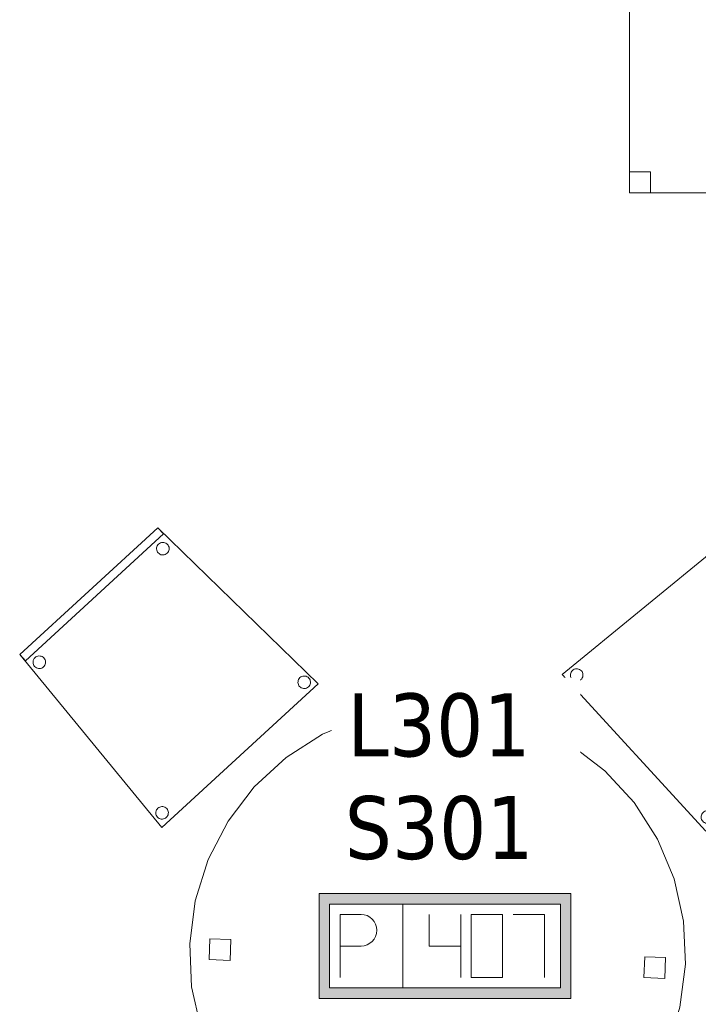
# Model space of a CAD drawing. Header units: metres. Extents: x 397.7 to 427.5, y 12.7 to 28.4.
# Tile 15 of 133: x 401.3 to 402.9, y 23.5 to 25.9. Entities that reach past the tile are written whole.
import ezdxf

# ---------------------------------------------------------------- set-up
doc = ezdxf.new("R2010")
doc.units = ezdxf.units.M
for name, color, linetype, lineweight in [('02_MOBILIARIO', 7, 'Continuous', 18), ('A-DETL-____-MBND', 7, 'Continuous', 18), ('E-ELEC-FIXT-IDEN', 7, 'Continuous', 30)]:
    doc.layers.add(name, color=color, linetype=linetype, lineweight=lineweight)
doc.styles.add('Tahoma_3', font='tahoma.ttf', dxfattribs={"height": 0.15})

# ---------------------------------------------------------------- blocks, each defined once
blk = doc.blocks.new('Family - Taula D120_P3-156243-06_ELEC_P3')
at = {"layer": 'A-DETL-____-MBND', "color": 253, "true_color": 0xaaaaaa}
for p, q in [((0.4117, 1.1542), (0.5122, 1.1767)), ((0.5122, 1.1767), (0.4117, 1.1542)), ((0.5122, 1.1767), (0.6152, 1.1814)), ((0.6152, 1.1814), (0.5122, 1.1767)), ((0.6152, 1.1814), (0.7174, 1.1682)), ((0.7174, 1.1682), (0.6152, 1.1814)), ((0.3165, 1.1145), (0.4117, 1.1542)), ((0.4117, 1.1542), (0.3165, 1.1145)), ((0.7174, 1.1682), (0.8157, 1.1374)), ((0.8157, 1.1374), (0.7174, 1.1682)), ((0.5862, 1.085), (0.5882, 1.1349)), ((0.5882, 1.1349), (0.5862, 1.085)), ((0.5882, 1.1349), (0.6382, 1.1329)), ((0.6382, 1.1329), (0.5882, 1.1349)), ((0.6382, 1.1329), (0.6361, 1.0829)), ((0.6361, 1.0829), (0.6382, 1.1329)), ((0.8157, 1.1374), (0.9072, 1.09)), ((0.9072, 1.09), (0.8157, 1.1374)), ((0.2298, 1.0589), (0.3165, 1.1145)), ((0.3165, 1.1145), (0.2298, 1.0589)), ((0.6361, 1.0829), (0.5862, 1.085)), ((0.5862, 1.085), (0.6361, 1.0829)), ((0.9072, 1.09), (0.9891, 1.0275)), ((0.9891, 1.0275), (0.9072, 1.09)), ((0.1539, 0.9891), (0.2298, 1.0589)), ((0.2298, 1.0589), (0.1539, 0.9891)), ((0.9891, 1.0275), (1.0589, 0.9517)), ((1.0589, 0.9517), (0.9891, 1.0275)), ((0.0914, 0.9072), (0.1539, 0.9891)), ((0.1539, 0.9891), (0.0914, 0.9072)), ((1.0589, 0.9517), (1.1145, 0.8649)), ((1.1145, 0.8649), (1.0589, 0.9517)), ((0.044, 0.8157), (0.0914, 0.9072)), ((0.0914, 0.9072), (0.044, 0.8157)), ((1.1145, 0.8649), (1.1542, 0.7697)), ((1.1542, 0.7697), (1.1145, 0.8649)), ((0.0132, 0.7174), (0.044, 0.8157)), ((0.044, 0.8157), (0.0132, 0.7174)), ((1.1542, 0.7697), (1.1767, 0.6692)), ((1.1767, 0.6692), (1.1542, 0.7697)), ((0, 0.6152), (0.0132, 0.7174)), ((0.0132, 0.7174), (0, 0.6152)), ((1.1767, 0.6692), (1.1814, 0.5662)), ((1.1814, 0.5662), (1.1767, 0.6692)), ((0.0047, 0.5122), (0, 0.6152)), ((0, 0.6152), (0.0047, 0.5122)), ((0.0461, 0.5774), (0.0482, 0.6273)), ((0.0482, 0.6273), (0.0461, 0.5774)), ((0.0482, 0.6273), (0.0982, 0.6252)), ((0.0982, 0.6252), (0.0482, 0.6273)), ((0.0982, 0.6252), (0.0961, 0.5753)), ((0.0961, 0.5753), (0.0982, 0.6252)), ((0.0961, 0.5753), (0.0461, 0.5774)), ((0.0461, 0.5774), (0.0961, 0.5753)), ((1.082, 0.5344), (1.0841, 0.5844)), ((1.0841, 0.5844), (1.082, 0.5344)), ((1.0841, 0.5844), (1.134, 0.5823)), ((1.134, 0.5823), (1.0841, 0.5844)), ((1.134, 0.5823), (1.132, 0.5324)), ((1.132, 0.5324), (1.134, 0.5823)), ((1.1814, 0.5662), (1.1682, 0.464)), ((1.1682, 0.464), (1.1814, 0.5662)), ((1.132, 0.5324), (1.082, 0.5344)), ((1.082, 0.5344), (1.132, 0.5324)), ((0.0273, 0.4117), (0.0047, 0.5122)), ((0.0047, 0.5122), (0.0273, 0.4117)), ((1.1682, 0.464), (1.1374, 0.3657)), ((1.1374, 0.3657), (1.1682, 0.464)), ((0.0669, 0.3165), (0.0273, 0.4117)), ((0.0273, 0.4117), (0.0669, 0.3165)), ((1.1374, 0.3657), (1.09, 0.2742)), ((1.09, 0.2742), (1.1374, 0.3657)), ((0.1225, 0.2298), (0.0669, 0.3165)), ((0.0669, 0.3165), (0.1225, 0.2298)), ((1.09, 0.2742), (1.0275, 0.1923)), ((1.0275, 0.1923), (1.09, 0.2742)), ((0.1923, 0.1539), (0.1225, 0.2298)), ((0.1225, 0.2298), (0.1923, 0.1539)), ((1.0275, 0.1923), (0.9517, 0.1225)), ((0.9517, 0.1225), (1.0275, 0.1923)), ((0.2742, 0.0914), (0.1923, 0.1539)), ((0.1923, 0.1539), (0.2742, 0.0914)), ((0.9517, 0.1225), (0.8649, 0.0669)), ((0.8649, 0.0669), (0.9517, 0.1225)), ((0.5227, 0.0498), (0.5247, 0.0997)), ((0.5247, 0.0997), (0.5227, 0.0498)), ((0.5247, 0.0997), (0.5747, 0.0976)), ((0.5747, 0.0976), (0.5247, 0.0997)), ((0.5747, 0.0976), (0.5726, 0.0477)), ((0.5726, 0.0477), (0.5747, 0.0976)), ((0.3657, 0.044), (0.2742, 0.0914)), ((0.2742, 0.0914), (0.3657, 0.044)), ((0.5726, 0.0477), (0.5227, 0.0498)), ((0.5227, 0.0498), (0.5726, 0.0477)), ((0.8649, 0.0669), (0.7697, 0.0273)), ((0.7697, 0.0273), (0.8649, 0.0669)), ((0.464, 0.0132), (0.3657, 0.044)), ((0.3657, 0.044), (0.464, 0.0132)), ((0.7697, 0.0273), (0.6692, 0.0047)), ((0.6692, 0.0047), (0.7697, 0.0273)), ((0.5662, 0), (0.464, 0.0132)), ((0.464, 0.0132), (0.5662, 0)), ((0.6692, 0.0047), (0.5662, 0)), ((0.5662, 0), (0.6692, 0.0047))]:
    blk.add_line(p, q, dxfattribs=at)
blk = doc.blocks.new('Family - Cadira confident_P3-156449-06_ELEC_P3')
at = {"layer": 'A-DETL-____-MBND', "color": 253, "true_color": 0xaaaaaa}
for p, q in [((0, 0.4124), (0.3287, 0.7146)), ((0.3287, 0.7146), (0, 0.4124)), ((0, 0.4124), (0.3287, 0.7146)), ((0.3287, 0.7146), (0, 0.4124)), ((0.3287, 0.7146), (0.7113, 0.3428)), ((0.7113, 0.3428), (0.3287, 0.7146)), ((0.3287, 0.7146), (0.3422, 0.6999)), ((0.3422, 0.6999), (0.3287, 0.7146)), ((0.3422, 0.6999), (0.0135, 0.3977)), ((0.0135, 0.3977), (0.3422, 0.6999)), ((0.3262, 0.664), (0.3263, 0.6666)), ((0.3263, 0.6666), (0.3262, 0.664)), ((0.3265, 0.6614), (0.3262, 0.664)), ((0.3262, 0.664), (0.3265, 0.6614)), ((0.3263, 0.6666), (0.3268, 0.6692)), ((0.3268, 0.6692), (0.3263, 0.6666)), ((0.3273, 0.659), (0.3265, 0.6614)), ((0.3265, 0.6614), (0.3273, 0.659)), ((0.3268, 0.6692), (0.3278, 0.6716)), ((0.3278, 0.6716), (0.3268, 0.6692)), ((0.3285, 0.6567), (0.3273, 0.659)), ((0.3273, 0.659), (0.3285, 0.6567)), ((0.3278, 0.6716), (0.3292, 0.6738)), ((0.3292, 0.6738), (0.3278, 0.6716)), ((0.3292, 0.6738), (0.331, 0.6757)), ((0.331, 0.6757), (0.3292, 0.6738)), ((0.331, 0.6757), (0.333, 0.6773)), ((0.333, 0.6773), (0.331, 0.6757)), ((0.333, 0.6773), (0.3353, 0.6785)), ((0.3353, 0.6785), (0.333, 0.6773)), ((0.3353, 0.6785), (0.3378, 0.6793)), ((0.3378, 0.6793), (0.3353, 0.6785)), ((0.3378, 0.6793), (0.3404, 0.6796)), ((0.3404, 0.6796), (0.3378, 0.6793)), ((0.3404, 0.6796), (0.343, 0.6795)), ((0.343, 0.6795), (0.3404, 0.6796)), ((0.343, 0.6795), (0.3455, 0.679)), ((0.3455, 0.679), (0.343, 0.6795)), ((0.3455, 0.679), (0.348, 0.678)), ((0.348, 0.678), (0.3455, 0.679)), ((0.348, 0.678), (0.3502, 0.6766)), ((0.3502, 0.6766), (0.348, 0.678)), ((0.3502, 0.6766), (0.3521, 0.6748)), ((0.3521, 0.6748), (0.3502, 0.6766)), ((0.3521, 0.6748), (0.3537, 0.6728)), ((0.3537, 0.6728), (0.3521, 0.6748)), ((0.3544, 0.6578), (0.353, 0.6556)), ((0.353, 0.6556), (0.3544, 0.6578)), ((0.3537, 0.6728), (0.3549, 0.6705)), ((0.3549, 0.6705), (0.3537, 0.6728)), ((0.3553, 0.6602), (0.3544, 0.6578)), ((0.3544, 0.6578), (0.3553, 0.6602)), ((0.3549, 0.6705), (0.3557, 0.668)), ((0.3557, 0.668), (0.3549, 0.6705)), ((0.3559, 0.6628), (0.3553, 0.6602)), ((0.3553, 0.6602), (0.3559, 0.6628)), ((0.3557, 0.668), (0.356, 0.6654)), ((0.356, 0.6654), (0.3557, 0.668)), ((0.356, 0.6654), (0.3559, 0.6628)), ((0.3559, 0.6628), (0.356, 0.6654)), ((0.3301, 0.6546), (0.3285, 0.6567)), ((0.3285, 0.6567), (0.3301, 0.6546)), ((0.332, 0.6528), (0.3301, 0.6546)), ((0.3301, 0.6546), (0.332, 0.6528)), ((0.3342, 0.6514), (0.332, 0.6528)), ((0.332, 0.6528), (0.3342, 0.6514)), ((0.3366, 0.6504), (0.3342, 0.6514)), ((0.3342, 0.6514), (0.3366, 0.6504)), ((0.3392, 0.6499), (0.3366, 0.6504)), ((0.3366, 0.6504), (0.3392, 0.6499)), ((0.3418, 0.6498), (0.3392, 0.6499)), ((0.3392, 0.6499), (0.3418, 0.6498)), ((0.3444, 0.6501), (0.3418, 0.6498)), ((0.3418, 0.6498), (0.3444, 0.6501)), ((0.3468, 0.6509), (0.3444, 0.6501)), ((0.3444, 0.6501), (0.3468, 0.6509)), ((0.3491, 0.6521), (0.3468, 0.6509)), ((0.3468, 0.6509), (0.3491, 0.6521)), ((0.3512, 0.6537), (0.3491, 0.6521)), ((0.3491, 0.6521), (0.3512, 0.6537)), ((0.353, 0.6556), (0.3512, 0.6537)), ((0.3512, 0.6537), (0.353, 0.6556)), ((0.3384, 0), (0, 0.4124)), ((0, 0.4124), (0.3384, 0)), ((0.0135, 0.3977), (0, 0.4124)), ((0, 0.4124), (0.0135, 0.3977)), ((0.0324, 0.3984), (0.0334, 0.4009)), ((0.0334, 0.4009), (0.0324, 0.3984)), ((0.0334, 0.4009), (0.0347, 0.4031)), ((0.0347, 0.4031), (0.0334, 0.4009)), ((0.0347, 0.4031), (0.0365, 0.405)), ((0.0365, 0.405), (0.0347, 0.4031)), ((0.0365, 0.405), (0.0386, 0.4066)), ((0.0386, 0.4066), (0.0365, 0.405)), ((0.0386, 0.4066), (0.0409, 0.4078)), ((0.0409, 0.4078), (0.0386, 0.4066)), ((0.0409, 0.4078), (0.0434, 0.4086)), ((0.0434, 0.4086), (0.0409, 0.4078)), ((0.0434, 0.4086), (0.0459, 0.4089)), ((0.0459, 0.4089), (0.0434, 0.4086)), ((0.0459, 0.4089), (0.0485, 0.4088)), ((0.0485, 0.4088), (0.0459, 0.4089)), ((0.0485, 0.4088), (0.0511, 0.4082)), ((0.0511, 0.4082), (0.0485, 0.4088)), ((0.0511, 0.4082), (0.0535, 0.4073)), ((0.0535, 0.4073), (0.0511, 0.4082)), ((0.0535, 0.4073), (0.0557, 0.4059)), ((0.0557, 0.4059), (0.0535, 0.4073)), ((0.0557, 0.4059), (0.0576, 0.4041)), ((0.0576, 0.4041), (0.0557, 0.4059)), ((0.0576, 0.4041), (0.0592, 0.402)), ((0.0592, 0.402), (0.0576, 0.4041)), ((0.0592, 0.402), (0.0604, 0.3997)), ((0.0604, 0.3997), (0.0592, 0.402)), ((0.0604, 0.3997), (0.0612, 0.3973)), ((0.0612, 0.3973), (0.0604, 0.3997)), ((0.0317, 0.3933), (0.0318, 0.3959)), ((0.0318, 0.3959), (0.0317, 0.3933)), ((0.032, 0.3907), (0.0317, 0.3933)), ((0.0317, 0.3933), (0.032, 0.3907)), ((0.0318, 0.3959), (0.0324, 0.3984)), ((0.0324, 0.3984), (0.0318, 0.3959)), ((0.0328, 0.3882), (0.032, 0.3907)), ((0.032, 0.3907), (0.0328, 0.3882)), ((0.034, 0.3859), (0.0328, 0.3882)), ((0.0328, 0.3882), (0.034, 0.3859)), ((0.0356, 0.3839), (0.034, 0.3859)), ((0.034, 0.3859), (0.0356, 0.3839)), ((0.0376, 0.3821), (0.0356, 0.3839)), ((0.0356, 0.3839), (0.0376, 0.3821)), ((0.0398, 0.3807), (0.0376, 0.3821)), ((0.0376, 0.3821), (0.0398, 0.3807)), ((0.0422, 0.3797), (0.0398, 0.3807)), ((0.0398, 0.3807), (0.0422, 0.3797)), ((0.0447, 0.3792), (0.0422, 0.3797)), ((0.0422, 0.3797), (0.0447, 0.3792)), ((0.0473, 0.3791), (0.0447, 0.3792)), ((0.0447, 0.3792), (0.0473, 0.3791)), ((0.0499, 0.3794), (0.0473, 0.3791)), ((0.0473, 0.3791), (0.0499, 0.3794)), ((0.0524, 0.3802), (0.0499, 0.3794)), ((0.0499, 0.3794), (0.0524, 0.3802)), ((0.0547, 0.3814), (0.0524, 0.3802)), ((0.0524, 0.3802), (0.0547, 0.3814)), ((0.0567, 0.383), (0.0547, 0.3814)), ((0.0547, 0.3814), (0.0567, 0.383)), ((0.0585, 0.3849), (0.0567, 0.383)), ((0.0567, 0.383), (0.0585, 0.3849)), ((0.0599, 0.3871), (0.0585, 0.3849)), ((0.0585, 0.3849), (0.0599, 0.3871)), ((0.0609, 0.3895), (0.0599, 0.3871)), ((0.0599, 0.3871), (0.0609, 0.3895)), ((0.0614, 0.3921), (0.0609, 0.3895)), ((0.0609, 0.3895), (0.0614, 0.3921)), ((0.0612, 0.3973), (0.0615, 0.3947)), ((0.0615, 0.3947), (0.0612, 0.3973)), ((0.0615, 0.3947), (0.0614, 0.3921)), ((0.0614, 0.3921), (0.0615, 0.3947)), ((0.6636, 0.3507), (0.6646, 0.3531)), ((0.6646, 0.3531), (0.6636, 0.3507)), ((0.6646, 0.3531), (0.666, 0.3553)), ((0.666, 0.3553), (0.6646, 0.3531)), ((0.666, 0.3553), (0.6678, 0.3572)), ((0.6678, 0.3572), (0.666, 0.3553)), ((0.6678, 0.3572), (0.6698, 0.3588)), ((0.6698, 0.3588), (0.6678, 0.3572)), ((0.6698, 0.3588), (0.6721, 0.36)), ((0.6721, 0.36), (0.6698, 0.3588)), ((0.6721, 0.36), (0.6746, 0.3608)), ((0.6746, 0.3608), (0.6721, 0.36)), ((0.6746, 0.3608), (0.6772, 0.3611)), ((0.6772, 0.3611), (0.6746, 0.3608)), ((0.6772, 0.3611), (0.6798, 0.361)), ((0.6798, 0.361), (0.6772, 0.3611)), ((0.6798, 0.361), (0.6823, 0.3605)), ((0.6823, 0.3605), (0.6798, 0.361)), ((0.6823, 0.3605), (0.6847, 0.3595)), ((0.6847, 0.3595), (0.6823, 0.3605)), ((0.6847, 0.3595), (0.6869, 0.3581)), ((0.6869, 0.3581), (0.6847, 0.3595)), ((0.6869, 0.3581), (0.6889, 0.3563)), ((0.6889, 0.3563), (0.6869, 0.3581)), ((0.6889, 0.3563), (0.6904, 0.3543)), ((0.6904, 0.3543), (0.6889, 0.3563)), ((0.6904, 0.3543), (0.6917, 0.3519)), ((0.6917, 0.3519), (0.6904, 0.3543)), ((0.7113, 0.3428), (0.3384, 0)), ((0.3384, 0), (0.7113, 0.3428)), ((0.6629, 0.3455), (0.6631, 0.3481)), ((0.6631, 0.3481), (0.6629, 0.3455)), ((0.6633, 0.3429), (0.6629, 0.3455)), ((0.6629, 0.3455), (0.6633, 0.3429)), ((0.6631, 0.3481), (0.6636, 0.3507)), ((0.6636, 0.3507), (0.6631, 0.3481)), ((0.6641, 0.3405), (0.6633, 0.3429)), ((0.6633, 0.3429), (0.6641, 0.3405)), ((0.6653, 0.3381), (0.6641, 0.3405)), ((0.6641, 0.3405), (0.6653, 0.3381)), ((0.6669, 0.3361), (0.6653, 0.3381)), ((0.6653, 0.3381), (0.6669, 0.3361)), ((0.6688, 0.3343), (0.6669, 0.3361)), ((0.6669, 0.3361), (0.6688, 0.3343)), ((0.671, 0.3329), (0.6688, 0.3343)), ((0.6688, 0.3343), (0.671, 0.3329)), ((0.6734, 0.3319), (0.671, 0.3329)), ((0.671, 0.3329), (0.6734, 0.3319)), ((0.676, 0.3314), (0.6734, 0.3319)), ((0.6734, 0.3319), (0.676, 0.3314)), ((0.6786, 0.3313), (0.676, 0.3314)), ((0.676, 0.3314), (0.6786, 0.3313)), ((0.6811, 0.3316), (0.6786, 0.3313)), ((0.6786, 0.3313), (0.6811, 0.3316)), ((0.6836, 0.3324), (0.6811, 0.3316)), ((0.6811, 0.3316), (0.6836, 0.3324)), ((0.6859, 0.3336), (0.6836, 0.3324)), ((0.6836, 0.3324), (0.6859, 0.3336)), ((0.688, 0.3352), (0.6859, 0.3336)), ((0.6859, 0.3336), (0.688, 0.3352)), ((0.6897, 0.3371), (0.688, 0.3352)), ((0.688, 0.3352), (0.6897, 0.3371)), ((0.6911, 0.3393), (0.6897, 0.3371)), ((0.6897, 0.3371), (0.6911, 0.3393)), ((0.6921, 0.3417), (0.6911, 0.3393)), ((0.6911, 0.3393), (0.6921, 0.3417)), ((0.6917, 0.3519), (0.6924, 0.3495)), ((0.6924, 0.3495), (0.6917, 0.3519)), ((0.6927, 0.3443), (0.6921, 0.3417)), ((0.6921, 0.3417), (0.6927, 0.3443)), ((0.6924, 0.3495), (0.6928, 0.3469)), ((0.6928, 0.3469), (0.6924, 0.3495)), ((0.6928, 0.3469), (0.6927, 0.3443)), ((0.6927, 0.3443), (0.6928, 0.3469)), ((0.3291, 0.0459), (0.3312, 0.0475)), ((0.3312, 0.0475), (0.3291, 0.0459)), ((0.3312, 0.0475), (0.3335, 0.0487)), ((0.3335, 0.0487), (0.3312, 0.0475)), ((0.3335, 0.0487), (0.336, 0.0494)), ((0.336, 0.0494), (0.3335, 0.0487)), ((0.336, 0.0494), (0.3385, 0.0498)), ((0.3385, 0.0498), (0.336, 0.0494)), ((0.3385, 0.0498), (0.3411, 0.0497)), ((0.3411, 0.0497), (0.3385, 0.0498)), ((0.3411, 0.0497), (0.3437, 0.0491)), ((0.3437, 0.0491), (0.3411, 0.0497)), ((0.3437, 0.0491), (0.3461, 0.0481)), ((0.3461, 0.0481), (0.3437, 0.0491)), ((0.3461, 0.0481), (0.3483, 0.0467)), ((0.3483, 0.0467), (0.3461, 0.0481)), ((0.3243, 0.0342), (0.3244, 0.0368)), ((0.3244, 0.0368), (0.3243, 0.0342)), ((0.3247, 0.0316), (0.3243, 0.0342)), ((0.3243, 0.0342), (0.3247, 0.0316)), ((0.3244, 0.0368), (0.325, 0.0393)), ((0.325, 0.0393), (0.3244, 0.0368)), ((0.3254, 0.0291), (0.3247, 0.0316)), ((0.3247, 0.0316), (0.3254, 0.0291)), ((0.325, 0.0393), (0.326, 0.0417)), ((0.326, 0.0417), (0.325, 0.0393)), ((0.3267, 0.0268), (0.3254, 0.0291)), ((0.3254, 0.0291), (0.3267, 0.0268)), ((0.326, 0.0417), (0.3274, 0.0439)), ((0.3274, 0.0439), (0.326, 0.0417)), ((0.3282, 0.0248), (0.3267, 0.0268)), ((0.3267, 0.0268), (0.3282, 0.0248)), ((0.3274, 0.0439), (0.3291, 0.0459)), ((0.3291, 0.0459), (0.3274, 0.0439)), ((0.3302, 0.023), (0.3282, 0.0248)), ((0.3282, 0.0248), (0.3302, 0.023)), ((0.3493, 0.0239), (0.3473, 0.0223)), ((0.3473, 0.0223), (0.3493, 0.0239)), ((0.3483, 0.0467), (0.3502, 0.045)), ((0.3502, 0.045), (0.3483, 0.0467)), ((0.3511, 0.0258), (0.3493, 0.0239)), ((0.3493, 0.0239), (0.3511, 0.0258)), ((0.3502, 0.045), (0.3518, 0.0429)), ((0.3518, 0.0429), (0.3502, 0.045)), ((0.3525, 0.028), (0.3511, 0.0258)), ((0.3511, 0.0258), (0.3525, 0.028)), ((0.3518, 0.0429), (0.353, 0.0406)), ((0.353, 0.0406), (0.3518, 0.0429)), ((0.3535, 0.0304), (0.3525, 0.028)), ((0.3525, 0.028), (0.3535, 0.0304)), ((0.353, 0.0406), (0.3538, 0.0381)), ((0.3538, 0.0381), (0.353, 0.0406)), ((0.354, 0.033), (0.3535, 0.0304)), ((0.3535, 0.0304), (0.354, 0.033)), ((0.3538, 0.0381), (0.3542, 0.0356)), ((0.3542, 0.0356), (0.3538, 0.0381)), ((0.3542, 0.0356), (0.354, 0.033)), ((0.354, 0.033), (0.3542, 0.0356)), ((0.3324, 0.0216), (0.3302, 0.023)), ((0.3302, 0.023), (0.3324, 0.0216)), ((0.3348, 0.0206), (0.3324, 0.0216)), ((0.3324, 0.0216), (0.3348, 0.0206)), ((0.3373, 0.0201), (0.3348, 0.0206)), ((0.3348, 0.0206), (0.3373, 0.0201)), ((0.3399, 0.0199), (0.3373, 0.0201)), ((0.3373, 0.0201), (0.3399, 0.0199)), ((0.3425, 0.0203), (0.3399, 0.0199)), ((0.3399, 0.0199), (0.3425, 0.0203)), ((0.345, 0.0211), (0.3425, 0.0203)), ((0.3425, 0.0203), (0.345, 0.0211)), ((0.3473, 0.0223), (0.345, 0.0211)), ((0.345, 0.0211), (0.3473, 0.0223))]:
    blk.add_line(p, q, dxfattribs=at)
blk = doc.blocks.new('Family - Taula 160X80_P3-156629-06_ELEC_P3')
at = {"layer": 'A-DETL-____-MBND', "color": 253, "true_color": 0xaaaaaa}
for p, q in [((0, 0), (0, 0.8001)), ((0, 0.8001), (1.5969, 0.8001)), ((1.5969, 0.8001), (0, 0.8001)), ((0, 0.8001), (0, 0)), ((0, 0.7501), (0, 0.8001)), ((0, 0.8001), (0.05, 0.8001)), ((0.05, 0.8001), (0, 0.8001)), ((0, 0.8001), (0, 0.7501)), ((0.05, 0.8001), (0.05, 0.7501)), ((0.05, 0.7501), (0.05, 0.8001)), ((1.5469, 0.7501), (1.5469, 0.8001)), ((1.5469, 0.8001), (1.5969, 0.8001)), ((1.5969, 0.8001), (1.5469, 0.8001)), ((1.5469, 0.8001), (1.5469, 0.7501)), ((1.5969, 0.8001), (1.5969, 0)), ((1.5969, 0), (1.5969, 0.8001)), ((1.5969, 0.8001), (1.5969, 0.7501)), ((1.5969, 0.7501), (1.5969, 0.8001)), ((0.05, 0.7501), (0, 0.7501)), ((0, 0.7501), (0.05, 0.7501)), ((1.5969, 0.7501), (1.5469, 0.7501)), ((1.5469, 0.7501), (1.5969, 0.7501)), ((0, 0), (0, 0.05)), ((0, 0.05), (0.05, 0.05)), ((0.05, 0.05), (0, 0.05)), ((0, 0.05), (0, 0)), ((0.05, 0.05), (0.05, 0)), ((0.05, 0), (0.05, 0.05)), ((1.5469, 0), (1.5469, 0.05)), ((1.5469, 0.05), (1.5969, 0.05)), ((1.5969, 0.05), (1.5469, 0.05)), ((1.5469, 0.05), (1.5469, 0)), ((1.5969, 0.05), (1.5969, 0)), ((1.5969, 0), (1.5969, 0.05)), ((1.5969, 0), (0, 0)), ((0, 0), (1.5969, 0)), ((0.05, 0), (0, 0)), ((0, 0), (0.05, 0)), ((1.5969, 0), (1.5469, 0)), ((1.5469, 0), (1.5969, 0))]:
    blk.add_line(p, q, dxfattribs=at)
blk = doc.blocks.new('Family - Cadira confident_P3-156645-06_ELEC_P3')
at = {"layer": 'A-DETL-____-MBND', "color": 253, "true_color": 0xaaaaaa}
for p, q in [((0, 0.3729), (0.4124, 0.7113)), ((0.4124, 0.7113), (0, 0.3729)), ((0.3977, 0.6977), (0.4124, 0.7113)), ((0.4124, 0.7113), (0.3977, 0.6977)), ((0.4124, 0.7113), (0.7146, 0.3826)), ((0.7146, 0.3826), (0.4124, 0.7113)), ((0.4124, 0.7113), (0.7146, 0.3826)), ((0.7146, 0.3826), (0.4124, 0.7113)), ((0.6999, 0.369), (0.3977, 0.6977)), ((0.3977, 0.6977), (0.6999, 0.369)), ((0.3791, 0.664), (0.3792, 0.6666)), ((0.3792, 0.6666), (0.3791, 0.664)), ((0.3794, 0.6614), (0.3791, 0.664)), ((0.3791, 0.664), (0.3794, 0.6614)), ((0.3792, 0.6666), (0.3797, 0.6691)), ((0.3797, 0.6691), (0.3792, 0.6666)), ((0.3802, 0.6589), (0.3794, 0.6614)), ((0.3794, 0.6614), (0.3802, 0.6589)), ((0.3797, 0.6691), (0.3807, 0.6715)), ((0.3807, 0.6715), (0.3797, 0.6691)), ((0.3814, 0.6566), (0.3802, 0.6589)), ((0.3802, 0.6589), (0.3814, 0.6566)), ((0.3807, 0.6715), (0.3821, 0.6737)), ((0.3821, 0.6737), (0.3807, 0.6715)), ((0.3821, 0.6737), (0.3839, 0.6756)), ((0.3839, 0.6756), (0.3821, 0.6737)), ((0.3839, 0.6756), (0.3859, 0.6772)), ((0.3859, 0.6772), (0.3839, 0.6756)), ((0.3859, 0.6772), (0.3882, 0.6784)), ((0.3882, 0.6784), (0.3859, 0.6772)), ((0.3882, 0.6784), (0.3907, 0.6792)), ((0.3907, 0.6792), (0.3882, 0.6784)), ((0.3907, 0.6792), (0.3933, 0.6796)), ((0.3933, 0.6796), (0.3907, 0.6792)), ((0.3933, 0.6796), (0.3959, 0.6795)), ((0.3959, 0.6795), (0.3933, 0.6796)), ((0.3959, 0.6795), (0.3984, 0.6789)), ((0.3984, 0.6789), (0.3959, 0.6795)), ((0.3984, 0.6789), (0.4009, 0.6779)), ((0.4009, 0.6779), (0.3984, 0.6789)), ((0.4009, 0.6779), (0.4031, 0.6765)), ((0.4031, 0.6765), (0.4009, 0.6779)), ((0.4031, 0.6765), (0.405, 0.6748)), ((0.405, 0.6748), (0.4031, 0.6765)), ((0.405, 0.6748), (0.4066, 0.6727)), ((0.4066, 0.6727), (0.405, 0.6748)), ((0.4073, 0.6578), (0.4059, 0.6556)), ((0.4059, 0.6556), (0.4073, 0.6578)), ((0.4066, 0.6727), (0.4078, 0.6704)), ((0.4078, 0.6704), (0.4066, 0.6727)), ((0.4082, 0.6602), (0.4073, 0.6578)), ((0.4073, 0.6578), (0.4082, 0.6602)), ((0.4078, 0.6704), (0.4086, 0.6679)), ((0.4086, 0.6679), (0.4078, 0.6704)), ((0.4088, 0.6627), (0.4082, 0.6602)), ((0.4082, 0.6602), (0.4088, 0.6627)), ((0.4086, 0.6679), (0.4089, 0.6653)), ((0.4089, 0.6653), (0.4086, 0.6679)), ((0.4089, 0.6653), (0.4088, 0.6627)), ((0.4088, 0.6627), (0.4089, 0.6653)), ((0.383, 0.6545), (0.3814, 0.6566)), ((0.3814, 0.6566), (0.383, 0.6545)), ((0.3849, 0.6528), (0.383, 0.6545)), ((0.383, 0.6545), (0.3849, 0.6528)), ((0.3871, 0.6514), (0.3849, 0.6528)), ((0.3849, 0.6528), (0.3871, 0.6514)), ((0.3895, 0.6504), (0.3871, 0.6514)), ((0.3871, 0.6514), (0.3895, 0.6504)), ((0.3921, 0.6498), (0.3895, 0.6504)), ((0.3895, 0.6504), (0.3921, 0.6498)), ((0.3947, 0.6497), (0.3921, 0.6498)), ((0.3921, 0.6498), (0.3947, 0.6497)), ((0.3973, 0.6501), (0.3947, 0.6497)), ((0.3947, 0.6497), (0.3973, 0.6501)), ((0.3997, 0.6509), (0.3973, 0.6501)), ((0.3973, 0.6501), (0.3997, 0.6509)), ((0.402, 0.6521), (0.3997, 0.6509)), ((0.3997, 0.6509), (0.402, 0.6521)), ((0.4041, 0.6537), (0.402, 0.6521)), ((0.402, 0.6521), (0.4041, 0.6537)), ((0.4059, 0.6556), (0.4041, 0.6537)), ((0.4041, 0.6537), (0.4059, 0.6556)), ((0.0201, 0.3739), (0.0206, 0.3765)), ((0.0206, 0.3765), (0.0201, 0.3739)), ((0.0206, 0.3765), (0.0216, 0.3789)), ((0.0216, 0.3789), (0.0206, 0.3765)), ((0.0216, 0.3789), (0.023, 0.3811)), ((0.023, 0.3811), (0.0216, 0.3789)), ((0.023, 0.3811), (0.0248, 0.383)), ((0.0248, 0.383), (0.023, 0.3811)), ((0.0248, 0.383), (0.0268, 0.3846)), ((0.0268, 0.3846), (0.0248, 0.383)), ((0.0268, 0.3846), (0.0291, 0.3858)), ((0.0291, 0.3858), (0.0268, 0.3846)), ((0.0291, 0.3858), (0.0316, 0.3866)), ((0.0316, 0.3866), (0.0291, 0.3858)), ((0.0316, 0.3866), (0.0342, 0.387)), ((0.0342, 0.387), (0.0316, 0.3866)), ((0.0342, 0.387), (0.0368, 0.3868)), ((0.0368, 0.3868), (0.0342, 0.387)), ((0.0368, 0.3868), (0.0393, 0.3863)), ((0.0393, 0.3863), (0.0368, 0.3868)), ((0.0393, 0.3863), (0.0417, 0.3853)), ((0.0417, 0.3853), (0.0393, 0.3863)), ((0.0417, 0.3853), (0.0439, 0.3839)), ((0.0439, 0.3839), (0.0417, 0.3853)), ((0.0439, 0.3839), (0.0459, 0.3821)), ((0.0459, 0.3821), (0.0439, 0.3839)), ((0.0459, 0.3821), (0.0475, 0.3801)), ((0.0475, 0.3801), (0.0459, 0.3821)), ((0.0475, 0.3801), (0.0487, 0.3778)), ((0.0487, 0.3778), (0.0475, 0.3801)), ((0.0487, 0.3778), (0.0494, 0.3753)), ((0.0494, 0.3753), (0.0487, 0.3778)), ((0.7146, 0.3826), (0.3428, 0)), ((0.3428, 0), (0.7146, 0.3826)), ((0.6504, 0.3746), (0.6514, 0.377)), ((0.6514, 0.377), (0.6504, 0.3746)), ((0.6514, 0.377), (0.6528, 0.3792)), ((0.6528, 0.3792), (0.6514, 0.377)), ((0.6528, 0.3792), (0.6546, 0.3812)), ((0.6546, 0.3812), (0.6528, 0.3792)), ((0.6546, 0.3812), (0.6567, 0.3828)), ((0.6567, 0.3828), (0.6546, 0.3812)), ((0.6567, 0.3828), (0.659, 0.384)), ((0.659, 0.384), (0.6567, 0.3828)), ((0.659, 0.384), (0.6614, 0.3848)), ((0.6614, 0.3848), (0.659, 0.384)), ((0.6614, 0.3848), (0.664, 0.3851)), ((0.664, 0.3851), (0.6614, 0.3848)), ((0.664, 0.3851), (0.6666, 0.385)), ((0.6666, 0.385), (0.664, 0.3851)), ((0.6666, 0.385), (0.6692, 0.3844)), ((0.6692, 0.3844), (0.6666, 0.385)), ((0.6692, 0.3844), (0.6716, 0.3834)), ((0.6716, 0.3834), (0.6692, 0.3844)), ((0.6716, 0.3834), (0.6738, 0.382)), ((0.6738, 0.382), (0.6716, 0.3834)), ((0.6738, 0.382), (0.6757, 0.3803)), ((0.6757, 0.3803), (0.6738, 0.382)), ((0.6757, 0.3803), (0.6773, 0.3782)), ((0.6773, 0.3782), (0.6757, 0.3803)), ((0.6773, 0.3782), (0.6785, 0.3759)), ((0.6785, 0.3759), (0.6773, 0.3782)), ((0.6785, 0.3759), (0.6793, 0.3734)), ((0.6793, 0.3734), (0.6785, 0.3759)), ((0.7146, 0.3826), (0.6999, 0.369)), ((0.6999, 0.369), (0.7146, 0.3826)), ((0.3428, 0), (0, 0.3729)), ((0, 0.3729), (0.3428, 0)), ((0.0199, 0.3713), (0.0201, 0.3739)), ((0.0201, 0.3739), (0.0199, 0.3713)), ((0.0203, 0.3688), (0.0199, 0.3713)), ((0.0199, 0.3713), (0.0203, 0.3688)), ((0.0211, 0.3663), (0.0203, 0.3688)), ((0.0203, 0.3688), (0.0211, 0.3663)), ((0.0223, 0.364), (0.0211, 0.3663)), ((0.0211, 0.3663), (0.0223, 0.364)), ((0.0239, 0.3619), (0.0223, 0.364)), ((0.0223, 0.364), (0.0239, 0.3619)), ((0.0258, 0.3602), (0.0239, 0.3619)), ((0.0239, 0.3619), (0.0258, 0.3602)), ((0.028, 0.3588), (0.0258, 0.3602)), ((0.0258, 0.3602), (0.028, 0.3588)), ((0.0304, 0.3578), (0.028, 0.3588)), ((0.028, 0.3588), (0.0304, 0.3578)), ((0.033, 0.3572), (0.0304, 0.3578)), ((0.0304, 0.3578), (0.033, 0.3572)), ((0.0356, 0.3571), (0.033, 0.3572)), ((0.033, 0.3572), (0.0356, 0.3571)), ((0.0381, 0.3575), (0.0356, 0.3571)), ((0.0356, 0.3571), (0.0381, 0.3575)), ((0.0406, 0.3582), (0.0381, 0.3575)), ((0.0381, 0.3575), (0.0406, 0.3582)), ((0.0429, 0.3594), (0.0406, 0.3582)), ((0.0406, 0.3582), (0.0429, 0.3594)), ((0.045, 0.361), (0.0429, 0.3594)), ((0.0429, 0.3594), (0.045, 0.361)), ((0.0467, 0.363), (0.045, 0.361)), ((0.045, 0.361), (0.0467, 0.363)), ((0.0481, 0.3652), (0.0467, 0.363)), ((0.0467, 0.363), (0.0481, 0.3652)), ((0.0491, 0.3676), (0.0481, 0.3652)), ((0.0481, 0.3652), (0.0491, 0.3676)), ((0.0497, 0.3701), (0.0491, 0.3676)), ((0.0491, 0.3676), (0.0497, 0.3701)), ((0.0494, 0.3753), (0.0498, 0.3727)), ((0.0498, 0.3727), (0.0494, 0.3753)), ((0.0498, 0.3727), (0.0497, 0.3701)), ((0.0497, 0.3701), (0.0498, 0.3727)), ((0.6498, 0.3695), (0.6499, 0.3721)), ((0.6499, 0.3721), (0.6498, 0.3695)), ((0.6501, 0.3669), (0.6498, 0.3695)), ((0.6498, 0.3695), (0.6501, 0.3669)), ((0.6499, 0.3721), (0.6504, 0.3746)), ((0.6504, 0.3746), (0.6499, 0.3721)), ((0.6509, 0.3644), (0.6501, 0.3669)), ((0.6501, 0.3669), (0.6509, 0.3644)), ((0.6521, 0.3621), (0.6509, 0.3644)), ((0.6509, 0.3644), (0.6521, 0.3621)), ((0.6537, 0.3601), (0.6521, 0.3621)), ((0.6521, 0.3621), (0.6537, 0.3601)), ((0.6556, 0.3583), (0.6537, 0.3601)), ((0.6537, 0.3601), (0.6556, 0.3583)), ((0.6578, 0.3569), (0.6556, 0.3583)), ((0.6556, 0.3583), (0.6578, 0.3569)), ((0.6602, 0.3559), (0.6578, 0.3569)), ((0.6578, 0.3569), (0.6602, 0.3559)), ((0.6628, 0.3554), (0.6602, 0.3559)), ((0.6602, 0.3559), (0.6628, 0.3554)), ((0.6654, 0.3553), (0.6628, 0.3554)), ((0.6628, 0.3554), (0.6654, 0.3553)), ((0.668, 0.3556), (0.6654, 0.3553)), ((0.6654, 0.3553), (0.668, 0.3556)), ((0.6705, 0.3564), (0.668, 0.3556)), ((0.668, 0.3556), (0.6705, 0.3564)), ((0.6728, 0.3576), (0.6705, 0.3564)), ((0.6705, 0.3564), (0.6728, 0.3576)), ((0.6748, 0.3592), (0.6728, 0.3576)), ((0.6728, 0.3576), (0.6748, 0.3592)), ((0.6766, 0.3611), (0.6748, 0.3592)), ((0.6748, 0.3592), (0.6766, 0.3611)), ((0.678, 0.3633), (0.6766, 0.3611)), ((0.6766, 0.3611), (0.678, 0.3633)), ((0.679, 0.3657), (0.678, 0.3633)), ((0.678, 0.3633), (0.679, 0.3657)), ((0.6795, 0.3683), (0.679, 0.3657)), ((0.679, 0.3657), (0.6795, 0.3683)), ((0.6793, 0.3734), (0.6796, 0.3709)), ((0.6796, 0.3709), (0.6793, 0.3734)), ((0.6796, 0.3709), (0.6795, 0.3683)), ((0.6795, 0.3683), (0.6796, 0.3709)), ((0.3381, 0.046), (0.3405, 0.0472)), ((0.3405, 0.0472), (0.3381, 0.046)), ((0.3405, 0.0472), (0.3429, 0.048)), ((0.3429, 0.048), (0.3405, 0.0472)), ((0.3429, 0.048), (0.3455, 0.0483)), ((0.3455, 0.0483), (0.3429, 0.048)), ((0.3455, 0.0483), (0.3481, 0.0482)), ((0.3481, 0.0482), (0.3455, 0.0483)), ((0.3481, 0.0482), (0.3507, 0.0477)), ((0.3507, 0.0477), (0.3481, 0.0482)), ((0.3507, 0.0477), (0.3531, 0.0467)), ((0.3531, 0.0467), (0.3507, 0.0477)), ((0.3313, 0.0327), (0.3314, 0.0353)), ((0.3314, 0.0353), (0.3313, 0.0327)), ((0.3316, 0.0301), (0.3313, 0.0327)), ((0.3313, 0.0327), (0.3316, 0.0301)), ((0.3314, 0.0353), (0.3319, 0.0379)), ((0.3319, 0.0379), (0.3314, 0.0353)), ((0.3324, 0.0276), (0.3316, 0.0301)), ((0.3316, 0.0301), (0.3324, 0.0276)), ((0.3319, 0.0379), (0.3329, 0.0403)), ((0.3329, 0.0403), (0.3319, 0.0379)), ((0.3336, 0.0253), (0.3324, 0.0276)), ((0.3324, 0.0276), (0.3336, 0.0253)), ((0.3329, 0.0403), (0.3343, 0.0425)), ((0.3343, 0.0425), (0.3329, 0.0403)), ((0.3352, 0.0233), (0.3336, 0.0253)), ((0.3336, 0.0253), (0.3352, 0.0233)), ((0.3343, 0.0425), (0.3361, 0.0444)), ((0.3361, 0.0444), (0.3343, 0.0425)), ((0.3361, 0.0444), (0.3381, 0.046)), ((0.3381, 0.046), (0.3361, 0.0444)), ((0.3531, 0.0467), (0.3553, 0.0453)), ((0.3553, 0.0453), (0.3531, 0.0467)), ((0.3553, 0.0453), (0.3572, 0.0435)), ((0.3572, 0.0435), (0.3553, 0.0453)), ((0.3581, 0.0243), (0.3563, 0.0224)), ((0.3563, 0.0224), (0.3581, 0.0243)), ((0.3572, 0.0435), (0.3588, 0.0414)), ((0.3588, 0.0414), (0.3572, 0.0435)), ((0.3595, 0.0265), (0.3581, 0.0243)), ((0.3581, 0.0243), (0.3595, 0.0265)), ((0.3588, 0.0414), (0.36, 0.0391)), ((0.36, 0.0391), (0.3588, 0.0414)), ((0.3605, 0.0289), (0.3595, 0.0265)), ((0.3595, 0.0265), (0.3605, 0.0289)), ((0.36, 0.0391), (0.3608, 0.0367)), ((0.3608, 0.0367), (0.36, 0.0391)), ((0.361, 0.0315), (0.3605, 0.0289)), ((0.3605, 0.0289), (0.361, 0.0315)), ((0.3608, 0.0367), (0.3611, 0.0341)), ((0.3611, 0.0341), (0.3608, 0.0367)), ((0.3611, 0.0341), (0.361, 0.0315)), ((0.361, 0.0315), (0.3611, 0.0341)), ((0.3371, 0.0215), (0.3352, 0.0233)), ((0.3352, 0.0233), (0.3371, 0.0215)), ((0.3393, 0.0201), (0.3371, 0.0215)), ((0.3371, 0.0215), (0.3393, 0.0201)), ((0.3417, 0.0191), (0.3393, 0.0201)), ((0.3393, 0.0201), (0.3417, 0.0191)), ((0.3443, 0.0186), (0.3417, 0.0191)), ((0.3417, 0.0191), (0.3443, 0.0186)), ((0.3469, 0.0185), (0.3443, 0.0186)), ((0.3443, 0.0186), (0.3469, 0.0185)), ((0.3495, 0.0188), (0.3469, 0.0185)), ((0.3469, 0.0185), (0.3495, 0.0188)), ((0.3519, 0.0196), (0.3495, 0.0188)), ((0.3495, 0.0188), (0.3519, 0.0196)), ((0.3543, 0.0208), (0.3519, 0.0196)), ((0.3519, 0.0196), (0.3543, 0.0208)), ((0.3563, 0.0224), (0.3543, 0.0208)), ((0.3543, 0.0208), (0.3563, 0.0224))]:
    blk.add_line(p, q, dxfattribs=at)
blk = doc.blocks.new('LONDR55-XX_ZZ-ARQ-CAA-M3D-Londres55_ifc-1-06_ELEC_P3')
at = {"layer": '02_MOBILIARIO', "color": 253, "lineweight": 18, "true_color": 0xaaaaaa}
for name, p in [('Family - Taula 160X80_P3-156629-06_ELEC_P3', (402.74, 25.4681)), ('Family - Cadira confident_P3-156449-06_ELEC_P3', (401.2874, 23.955)), ('Family - Cadira confident_P3-156645-06_ELEC_P3', (402.5797, 23.9465)), ('Family - Taula D120_P3-156243-06_ELEC_P3', (401.6924, 23.0626))]:
    blk.add_blockref(name, p, dxfattribs=at)
blk = doc.blocks.new('ZYR_05_02_05 PT 4COL Terra - 07 PT Terra _4SC-2SAI-2VD_-903829-06_ELEC_P3')
at = {"layer": 'A-DETL-____-MBND', "true_color": 0x3c0aff}
h = blk.add_hatch(color=180, dxfattribs=at)
h.paths.add_polyline_path([(0.1947, -0.125), (0.1947, 0.125), (-0.4053, 0.125), (-0.4053, -0.125)])
h.paths.add_polyline_path([(-0.3803, -0.1), (-0.3803, 0.1), (0.1697, 0.1), (0.1697, -0.1)])
at = {"layer": 'A-DETL-____-MBND', "color": 180, "true_color": 0x3c0aff}
for p, q in [((0.1947, 0.125), (-0.4053, 0.125)), ((-0.4053, 0.125), (-0.4053, -0.125)), ((-0.4053, 0.125), (0.1947, 0.125)), ((-0.4053, 0.125), (-0.4053, -0.125)), ((0.1947, -0.125), (0.1947, 0.125)), ((0.1947, 0.125), (0.1947, -0.125)), ((-0.3803, -0.1), (-0.3803, 0.1)), ((-0.3803, 0.1), (0.1697, 0.1)), ((-0.3803, 0.1), (0.1697, 0.1)), ((-0.3803, -0.1), (-0.3803, 0.1)), ((-0.2053, 0.1), (-0.2053, -0.1)), ((0.1697, 0.1), (0.1697, -0.1)), ((0.1697, 0.1), (0.1697, -0.1)), ((-0.3553, 0.075), (-0.3053, 0.0754)), ((-0.3553, 0.075), (-0.3553, -0.075)), ((-0.1428, 0.075), (-0.1428, 0)), ((-0.0678, 0.075), (-0.0678, -0.075)), ((0.0322, 0.075), (-0.0428, 0.075)), ((-0.0428, 0.075), (-0.0428, -0.075)), ((0.0322, -0.075), (0.0322, 0.075)), ((0.0572, 0.075), (0.1322, 0.075)), ((0.1322, 0.075), (0.1322, -0.075)), ((-0.3553, 0), (-0.3053, 0)), ((-0.1428, 0), (-0.0678, 0)), ((-0.0428, -0.075), (0.0322, -0.075)), ((0.1697, -0.1), (-0.3803, -0.1)), ((0.1697, -0.1), (-0.3803, -0.1)), ((-0.4053, -0.125), (0.1947, -0.125)), ((0.1947, -0.125), (-0.4053, -0.125))]:
    blk.add_line(p, q, dxfattribs=at)
blk.add_arc((-0.3053, 0.0377), 0.0377, 270, 90, dxfattribs=at)

msp = doc.modelspace()

# ---------------------------------------------------------------- block references
at = {"lineweight": 5}
msp.add_blockref('LONDR55-XX_ZZ-ARQ-CAA-M3D-Londres55_ifc-1-06_ELEC_P3', (0, 0), dxfattribs=at)
at = {"layer": 'A-DETL-____-MBND', "color": 180, "true_color": 0x3c0aff}
msp.add_blockref('ZYR_05_02_05 PT 4COL Terra - 07 PT Terra _4SC-2SAI-2VD_-903829-06_ELEC_P3', (402.4059, 23.6724), dxfattribs=at)

# ---------------------------------------------------------------- next in the draw order: texts
at = {"layer": 'E-ELEC-FIXT-IDEN', "char_height": 0.15, "attachment_point": 1, "style": 'Tahoma_3', "bg_fill": 3, "box_fill_scale": 1.25, "bg_fill_color": 256, "bg_fill_true_color": 13158600, "bg_fill_transparency": 0}
for s, insert, width in [('L301', (402.0684, 24.2746), 0.517088), ('S301', (402.0618, 24.0299), 0.533122)]:
    msp.add_mtext(s, dxfattribs=dict(at, insert=insert, width=width))

doc.saveas('drawing.dxf')
